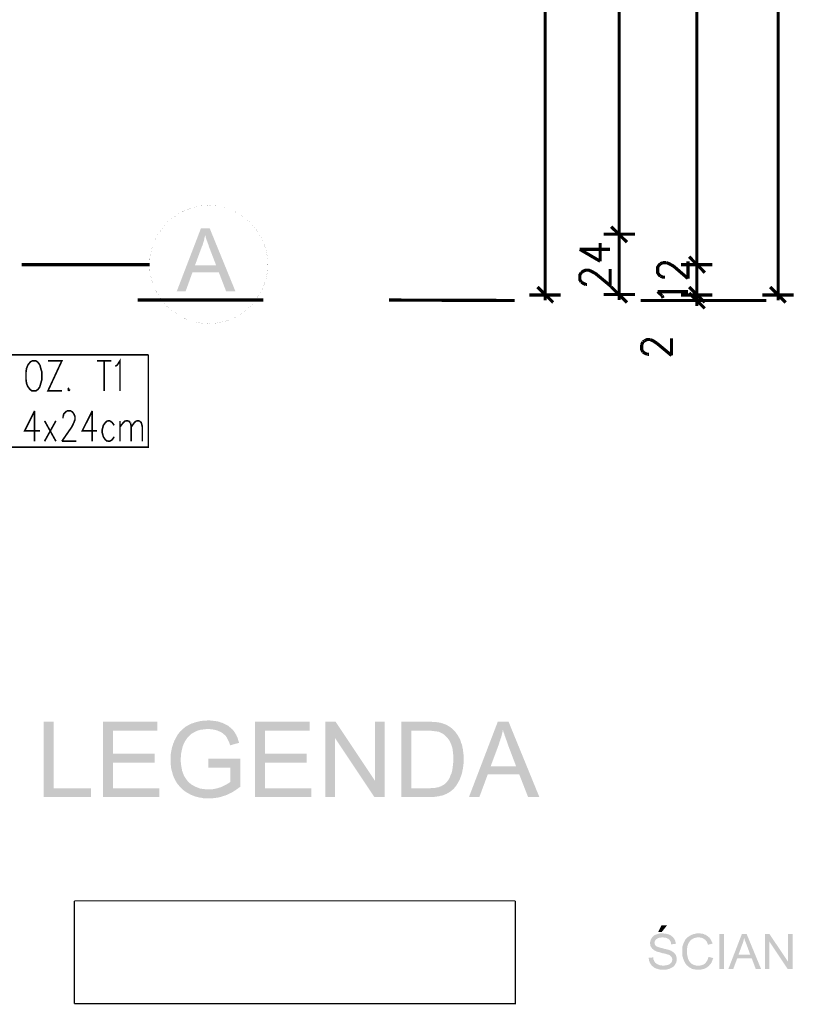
# Model space of a CAD drawing. Header units: millimetres. Extents: x -14047 to 49934, y -21523 to 14989.
# Tile 128 of 256: x 2189 to 2498, y 5005 to 5396. Entities that reach past the tile are written whole.
import ezdxf

# ---------------------------------------------------------------- set-up
doc = ezdxf.new("R2010")
doc.units = ezdxf.units.MM
doc.layers.add('H', color=7, linetype='Continuous')
doc.layers.add('P', color=7, linetype='Continuous')

msp = doc.modelspace()

# ---------------------------------------------------------------- hatches: boundary and pattern name
at = {"layer": 'H', "linetype": 'Continuous'}
for points in [[(2251.895, 5288.311), (2261.508, 5313.353), (2265.033, 5313.353), (2263.183, 5310.708), (2263.093, 5310.093), (2262.918, 5309.563), (2262.828, 5308.944), (2262.653, 5308.329), (2262.478, 5307.799), (2262.303, 5307.179), (2262.123, 5306.564), (2261.858, 5306.034), (2259.129, 5298.625), (2268.652, 5295.895), (2258.159, 5295.895), (2255.424, 5288.311)], [(2271.562, 5288.311), (2268.652, 5295.895), (2259.129, 5298.625), (2267.593, 5298.625), (2264.948, 5305.504), (2264.683, 5306.209), (2264.508, 5306.829), (2264.243, 5307.534), (2264.063, 5308.064), (2263.798, 5308.679), (2263.623, 5309.209), (2263.448, 5309.738), (2263.358, 5310.268), (2263.183, 5310.708), (2265.033, 5313.353), (2275.262, 5288.311)], [(2198.987, 5087.078), (2198.987, 5117.059), (2202.956, 5117.059), (2202.956, 5090.603), (2217.769, 5090.603), (2217.769, 5087.078)], [(2222.529, 5087.078), (2222.529, 5117.059), (2244.226, 5117.059), (2244.226, 5113.53), (2226.498, 5113.53), (2226.498, 5104.361), (2243.166, 5104.361), (2243.166, 5100.832), (2226.498, 5100.832), (2226.498, 5090.603), (2244.931, 5090.603), (2244.931, 5087.078)], [(2273.147, 5107.711), (2272.882, 5108.505), (2272.617, 5109.21), (2272.267, 5109.915), (2272.002, 5110.445), (2271.647, 5111.065), (2271.472, 5111.325), (2271.032, 5111.77), (2270.502, 5112.21), (2269.972, 5112.65), (2269.267, 5113.09), (2268.562, 5113.355), (2267.943, 5113.62), (2267.238, 5113.795), (2266.533, 5113.975), (2265.828, 5114.06), (2265.123, 5114.15), (2264.418, 5114.15), (2254.804, 5114.59), (2255.334, 5115.03), (2255.954, 5115.385), (2256.479, 5115.735), (2257.099, 5115.999), (2257.714, 5116.354), (2258.419, 5116.529), (2259.039, 5116.794), (2259.744, 5116.969), (2260.449, 5117.149), (2261.153, 5117.324), (2261.858, 5117.414), (2262.563, 5117.499), (2263.358, 5117.499), (2264.063, 5117.589), (2264.418, 5117.589), (2265.213, 5117.589), (2266.003, 5117.499), (2266.713, 5117.414), (2267.418, 5117.324), (2268.123, 5117.234), (2268.827, 5117.059), (2269.442, 5116.794), (2270.147, 5116.619), (2270.327, 5116.529), (2271.032, 5116.179), (2271.737, 5115.825), (2272.352, 5115.475), (2272.882, 5115.03), (2273.412, 5114.59), (2273.942, 5114.15), (2274.382, 5113.62), (2274.822, 5113.09), (2275.177, 5112.475), (2275.527, 5111.945), (2275.792, 5111.24), (2276.146, 5110.62), (2276.321, 5109.83), (2276.586, 5109.125), (2276.676, 5108.68)], [(2283.026, 5087.078), (2283.026, 5117.059), (2304.718, 5117.059), (2304.718, 5113.53), (2286.99, 5113.53), (2286.99, 5104.361), (2303.573, 5104.361), (2303.573, 5100.832), (2286.99, 5100.832), (2286.99, 5090.603), (2305.423, 5090.603), (2305.423, 5087.078)], [(2310.977, 5087.078), (2310.977, 5117.059), (2315.121, 5117.059), (2314.856, 5110.62), (2314.856, 5087.078)], [(2330.554, 5087.078), (2314.856, 5110.62), (2315.121, 5117.059), (2330.819, 5093.513)], [(2330.554, 5087.078), (2330.819, 5093.513), (2330.819, 5117.059), (2334.609, 5117.059), (2334.609, 5087.078)], [(2341.223, 5087.078), (2341.223, 5117.059), (2351.541, 5117.059), (2352.511, 5117.059), (2353.306, 5117.059), (2354.101, 5116.969), (2354.891, 5116.969), (2355.511, 5116.884), (2356.126, 5116.794), (2356.746, 5116.704), (2356.921, 5116.619), (2357.625, 5116.444), (2358.33, 5116.179), (2359.035, 5115.914), (2359.655, 5115.56), (2360.27, 5115.21), (2360.8, 5114.855), (2361.24, 5114.5), (2361.86, 5113.975), (2351.451, 5113.53), (2345.192, 5113.53), (2345.192, 5090.603), (2361.685, 5090.078), (2361.155, 5089.633), (2360.625, 5089.193), (2360.45, 5089.103), (2359.83, 5088.753), (2359.215, 5088.398), (2358.595, 5088.133), (2357.89, 5087.873), (2357.096, 5087.608), (2356.831, 5087.608), (2356.216, 5087.428), (2355.511, 5087.343), (2354.806, 5087.253), (2354.101, 5087.163), (2353.306, 5087.078), (2352.601, 5087.078)], [(2368.119, 5087.078), (2379.583, 5117.059), (2383.907, 5117.059), (2381.612, 5113.885), (2381.522, 5113.18), (2381.347, 5112.475), (2380.997, 5111.065), (2380.732, 5110.445), (2380.552, 5109.74), (2380.287, 5109.035), (2380.112, 5108.331), (2376.763, 5099.337), (2388.136, 5096.162), (2375.618, 5096.162), (2372.264, 5087.078)], [(2391.666, 5087.078), (2388.136, 5096.162), (2376.763, 5099.337), (2386.902, 5099.337), (2383.727, 5107.711), (2383.462, 5108.505), (2383.197, 5109.3), (2382.937, 5110.005), (2382.672, 5110.8), (2382.407, 5111.415), (2382.227, 5112.12), (2381.967, 5112.74), (2381.787, 5113.355), (2381.612, 5113.885), (2383.907, 5117.059), (2396.16, 5087.078)], [(2254.274, 5090.078), (2253.834, 5090.518), (2253.305, 5091.048), (2252.865, 5091.573), (2252.425, 5092.103), (2251.985, 5092.633), (2251.63, 5093.253), (2251.28, 5093.957), (2250.925, 5094.572), (2250.66, 5095.192), (2250.395, 5095.807), (2250.22, 5096.512), (2250.045, 5097.217), (2249.865, 5097.837), (2249.69, 5098.542), (2249.605, 5099.337), (2249.515, 5100.042), (2249.425, 5100.747), (2249.425, 5101.541), (2249.425, 5101.891), (2249.425, 5102.686), (2249.425, 5103.391), (2249.515, 5104.096), (2249.605, 5104.801), (2249.78, 5105.506), (2249.865, 5106.211), (2250.045, 5106.921), (2250.31, 5107.626), (2250.485, 5108.331), (2250.75, 5108.945), (2251.015, 5109.65), (2251.28, 5110.095), (2251.63, 5110.8), (2251.985, 5111.415), (2252.335, 5112.035), (2252.78, 5112.56), (2253.22, 5113.18), (2253.749, 5113.62), (2254.274, 5114.15), (2254.804, 5114.59), (2264.418, 5114.15), (2263.623, 5114.15), (2262.918, 5114.06), (2262.123, 5113.975), (2261.418, 5113.885), (2260.804, 5113.71), (2260.184, 5113.53), (2259.744, 5113.355), (2259.039, 5113.005), (2258.419, 5112.65), (2257.804, 5112.3), (2257.274, 5111.855), (2256.744, 5111.325), (2256.569, 5111.15), (2256.039, 5110.62), (2255.689, 5110.005), (2255.244, 5109.385), (2254.894, 5108.77), (2254.629, 5108.151), (2254.364, 5107.536), (2254.189, 5106.831), (2254.014, 5106.211), (2253.834, 5105.506), (2253.749, 5104.801), (2253.569, 5104.096), (2253.569, 5103.301), (2253.485, 5102.596), (2253.485, 5102.156), (2253.485, 5101.361), (2253.569, 5100.572), (2253.659, 5099.777), (2253.749, 5099.072), (2253.924, 5098.367), (2254.014, 5097.657), (2254.274, 5097.042), (2254.454, 5096.427), (2254.719, 5095.807), (2254.894, 5095.452), (2255.244, 5094.837), (2255.689, 5094.222), (2256.129, 5093.603), (2256.569, 5093.073), (2257.099, 5092.633), (2257.629, 5092.193), (2258.244, 5091.838), (2258.864, 5091.488), (2259.569, 5091.133), (2260.274, 5090.868), (2260.889, 5090.603), (2261.593, 5090.428), (2262.303, 5090.338), (2263.008, 5090.253), (2263.713, 5090.163), (2264.508, 5090.163)], [(2361.685, 5090.078), (2345.192, 5090.603), (2352.511, 5090.603), (2353.306, 5090.693), (2354.101, 5090.693), (2354.806, 5090.783), (2355.421, 5090.958), (2356.041, 5091.048), (2356.216, 5091.133), (2357.011, 5091.398), (2357.625, 5091.753), (2358.245, 5092.103), (2358.775, 5092.543), (2358.95, 5092.723), (2359.39, 5093.163), (2359.83, 5093.777), (2360.185, 5094.307), (2360.535, 5095.012), (2360.8, 5095.717), (2361.155, 5096.427), (2361.33, 5097.132), (2361.505, 5097.747), (2361.595, 5098.452), (2361.685, 5099.157), (2361.77, 5099.862), (2361.86, 5100.657), (2361.95, 5101.451), (2361.95, 5103.216), (2361.86, 5104.006), (2361.77, 5104.801), (2361.685, 5105.596), (2361.595, 5106.301), (2361.42, 5107.006), (2361.24, 5107.626), (2360.975, 5108.241), (2360.715, 5108.86), (2360.45, 5109.385), (2360.36, 5109.565), (2359.92, 5110.18), (2359.48, 5110.8), (2358.95, 5111.325), (2358.42, 5111.855), (2357.89, 5112.21), (2357.276, 5112.56), (2356.746, 5112.825), (2356.126, 5113.09), (2355.601, 5113.18), (2354.891, 5113.27), (2354.186, 5113.355), (2353.396, 5113.445), (2352.511, 5113.53), (2351.631, 5113.53), (2361.86, 5113.975), (2362.3, 5113.53), (2362.74, 5113.005), (2363.18, 5112.385), (2363.625, 5111.77), (2363.975, 5111.15), (2364.33, 5110.535), (2364.68, 5109.83), (2364.86, 5109.385), (2365.035, 5108.68), (2365.299, 5108.066), (2365.474, 5107.361), (2365.564, 5106.741), (2365.739, 5106.036), (2365.829, 5105.241), (2365.914, 5104.536), (2366.004, 5103.746), (2366.004, 5102.951), (2366.004, 5101.451), (2366.004, 5100.657), (2365.914, 5099.862), (2365.829, 5099.157), (2365.739, 5098.452), (2365.564, 5097.747), (2365.474, 5097.042), (2365.299, 5096.427), (2365.209, 5096.162), (2364.945, 5095.367), (2364.68, 5094.662), (2364.415, 5093.957), (2364.065, 5093.338), (2363.71, 5092.723), (2363.36, 5092.103), (2363.18, 5091.838), (2362.655, 5091.133), (2362.21, 5090.603)], [(2264.768, 5086.548), (2263.978, 5086.548), (2263.273, 5086.638), (2262.478, 5086.638), (2261.773, 5086.813), (2261.068, 5086.903), (2260.364, 5087.078), (2259.654, 5087.253), (2259.039, 5087.428), (2258.334, 5087.693), (2257.714, 5087.958), (2257.099, 5088.223), (2256.744, 5088.488), (2256.039, 5088.843), (2255.424, 5089.193), (2254.894, 5089.633), (2254.274, 5090.078), (2264.508, 5090.163), (2265.213, 5090.163), (2265.918, 5090.163), (2266.623, 5090.338), (2267.328, 5090.428), (2268.033, 5090.603), (2268.737, 5090.868), (2269.442, 5091.048), (2270.327, 5091.488), (2271.032, 5091.838), (2271.737, 5092.193), (2272.352, 5092.543), (2272.882, 5092.898), (2273.237, 5093.253), (2273.237, 5098.807), (2264.418, 5098.807), (2264.418, 5102.331), (2277.206, 5102.331), (2277.206, 5091.223), (2276.586, 5090.783), (2275.971, 5090.338), (2275.352, 5089.898), (2274.737, 5089.548), (2274.117, 5089.103), (2273.502, 5088.753), (2272.797, 5088.488), (2272.177, 5088.133), (2271.562, 5087.873), (2271.117, 5087.693), (2270.412, 5087.518), (2269.707, 5087.253), (2269.002, 5087.078), (2268.298, 5086.903), (2267.593, 5086.813), (2266.183, 5086.638), (2265.478, 5086.548)], [(2443.429, 5033.461), (2444.749, 5036.11), (2446.953, 5036.11), (2444.839, 5033.461)], [(2449.778, 5019.972), (2445.544, 5020.057), (2445.899, 5020.057), (2446.249, 5020.147), (2446.604, 5020.147), (2446.868, 5020.237), (2447.218, 5020.322), (2447.398, 5020.412), (2447.748, 5020.497), (2448.013, 5020.677), (2448.278, 5020.942), (2448.543, 5021.117), (2448.808, 5021.557), (2448.893, 5021.822), (2448.983, 5022.177), (2448.983, 5022.437), (2448.983, 5022.792), (2448.893, 5023.147), (2448.718, 5023.412), (2448.633, 5023.587), (2448.453, 5023.762), (2448.188, 5024.027), (2447.923, 5024.202), (2447.573, 5024.382), (2447.308, 5024.382), (2446.953, 5024.557), (2446.689, 5024.642), (2446.339, 5024.732), (2445.984, 5024.822), (2445.634, 5024.907), (2445.104, 5024.997), (2444.839, 5025.087), (2444.399, 5025.172), (2444.044, 5025.352), (2443.604, 5025.437), (2443.254, 5025.527), (2442.989, 5025.612), (2442.724, 5025.702), (2442.459, 5025.877), (2442.194, 5025.967), (2441.839, 5026.142), (2441.574, 5026.322), (2441.314, 5026.587), (2441.049, 5026.761), (2440.869, 5027.026), (2440.694, 5027.291), (2440.519, 5027.556), (2440.339, 5027.906), (2440.254, 5028.171), (2440.254, 5028.526), (2440.164, 5028.876), (2440.164, 5029.316), (2440.254, 5029.671), (2440.339, 5030.021), (2440.429, 5030.286), (2440.604, 5030.641), (2440.784, 5030.906), (2440.959, 5031.256), (2445.194, 5031.256), (2444.749, 5031.256), (2444.399, 5031.171), (2443.959, 5031.171), (2443.694, 5031.081), (2443.339, 5030.991), (2443.074, 5030.816), (2442.899, 5030.731), (2442.459, 5030.376), (2442.284, 5030.111), (2442.104, 5029.846), (2442.019, 5029.496), (2441.929, 5029.231), (2442.019, 5028.786), (2442.104, 5028.436), (2442.284, 5028.171), (2442.459, 5027.906), (2442.634, 5027.816), (2442.809, 5027.641), (2443.074, 5027.556), (2443.339, 5027.466), (2443.694, 5027.376), (2444.044, 5027.201), (2444.489, 5027.111), (2444.929, 5027.026), (2445.279, 5026.936), (2445.719, 5026.761), (2446.164, 5026.672), (2446.604, 5026.587), (2446.953, 5026.497), (2447.308, 5026.407), (2447.573, 5026.322), (2447.838, 5026.232), (2448.103, 5026.142), (2448.278, 5026.057), (2448.718, 5025.877), (2449.073, 5025.612), (2449.338, 5025.437), (2449.603, 5025.262), (2449.863, 5024.997), (2450.043, 5024.822), (2450.218, 5024.557), (2450.393, 5024.292), (2450.483, 5024.027), (2450.658, 5023.672), (2450.658, 5023.412), (2450.748, 5023.057), (2450.748, 5022.702), (2450.748, 5022.262), (2450.748, 5021.912), (2450.658, 5021.647), (2450.573, 5021.292), (2450.393, 5020.942), (2450.218, 5020.677), (2450.128, 5020.497), (2449.953, 5020.237)], [(2448.543, 5028.526), (2448.543, 5028.966), (2448.453, 5029.231), (2448.368, 5029.581), (2448.188, 5029.846), (2448.013, 5030.111), (2447.838, 5030.376), (2447.663, 5030.551), (2447.398, 5030.731), (2447.133, 5030.816), (2446.868, 5030.991), (2446.514, 5031.081), (2446.249, 5031.171), (2445.809, 5031.171), (2445.459, 5031.256), (2445.194, 5031.256), (2440.959, 5031.256), (2441.224, 5031.521), (2441.399, 5031.701), (2441.664, 5031.961), (2442.284, 5032.316), (2442.544, 5032.406), (2443.164, 5032.581), (2443.429, 5032.671), (2443.779, 5032.756), (2444.134, 5032.846), (2444.489, 5032.846), (2444.839, 5032.846), (2445.459, 5032.846), (2446.164, 5032.756), (2446.868, 5032.671), (2447.133, 5032.581), (2447.483, 5032.491), (2447.748, 5032.406), (2448.188, 5032.226), (2448.453, 5032.051), (2448.718, 5031.876), (2448.983, 5031.611), (2449.248, 5031.436), (2449.423, 5031.171), (2449.688, 5030.906), (2449.863, 5030.641), (2449.953, 5030.286), (2450.128, 5030.021), (2450.308, 5029.316), (2450.308, 5028.966), (2450.393, 5028.701)], [(2455.067, 5019.972), (2454.802, 5020.147), (2454.627, 5020.412), (2454.362, 5020.677), (2454.188, 5020.942), (2454.013, 5021.292), (2453.833, 5021.557), (2453.748, 5021.912), (2453.568, 5022.262), (2453.303, 5022.967), (2453.218, 5023.232), (2453.128, 5023.587), (2453.038, 5023.937), (2453.038, 5024.292), (2452.953, 5024.907), (2452.953, 5025.612), (2452.953, 5026.142), (2452.953, 5026.497), (2452.953, 5026.846), (2453.038, 5027.201), (2453.038, 5027.556), (2453.128, 5027.816), (2453.218, 5028.171), (2453.303, 5028.436), (2453.393, 5028.786), (2453.568, 5029.051), (2453.923, 5029.846), (2454.098, 5030.111), (2454.273, 5030.466), (2454.537, 5030.731), (2454.717, 5030.906), (2454.982, 5031.171), (2455.242, 5031.436), (2455.772, 5031.786), (2456.037, 5031.961), (2456.392, 5032.141), (2456.742, 5032.316), (2457.007, 5032.406), (2457.362, 5032.581), (2457.712, 5032.671), (2457.977, 5032.671), (2458.332, 5032.756), (2458.682, 5032.846), (2459.037, 5032.846), (2459.387, 5032.846), (2460.272, 5032.846), (2460.622, 5032.756), (2460.977, 5032.756), (2461.242, 5032.671), (2461.592, 5032.581), (2461.856, 5032.406), (2462.211, 5032.316), (2462.476, 5032.141), (2462.741, 5031.961), (2463.006, 5031.786), (2463.271, 5031.611), (2463.536, 5031.346), (2459.477, 5031.256), (2459.127, 5031.256), (2458.772, 5031.256), (2458.417, 5031.171), (2458.067, 5031.081), (2457.802, 5030.991), (2457.447, 5030.906), (2457.187, 5030.731), (2456.922, 5030.551), (2456.477, 5030.286), (2456.302, 5030.111), (2455.862, 5029.581), (2455.687, 5029.316), (2455.507, 5028.966), (2455.332, 5028.701), (2455.157, 5028.081), (2455.067, 5027.816), (2454.982, 5027.466), (2454.892, 5026.761), (2454.892, 5026.407), (2454.802, 5026.142), (2454.802, 5025.792), (2454.802, 5025.352), (2454.892, 5024.997), (2454.892, 5024.642), (2454.982, 5023.937), (2455.067, 5023.672), (2455.157, 5023.322), (2455.242, 5023.057), (2455.332, 5022.702), (2455.507, 5022.352), (2455.687, 5021.997), (2455.862, 5021.732), (2456.037, 5021.467), (2456.212, 5021.207), (2456.742, 5020.762), (2456.922, 5020.677), (2457.272, 5020.497), (2457.537, 5020.322), (2457.892, 5020.237), (2458.242, 5020.147), (2458.507, 5020.057), (2459.212, 5019.972), (2459.302, 5019.972)], [(2463.181, 5028.346), (2463.091, 5028.701), (2462.916, 5029.051), (2462.826, 5029.406), (2462.651, 5029.671), (2462.386, 5029.936), (2462.211, 5030.201), (2462.036, 5030.376), (2461.771, 5030.551), (2461.507, 5030.731), (2461.242, 5030.906), (2460.977, 5030.991), (2460.622, 5031.171), (2460.362, 5031.171), (2460.007, 5031.256), (2459.652, 5031.256), (2463.536, 5031.346), (2463.796, 5031.171), (2463.976, 5030.906), (2464.151, 5030.641), (2464.506, 5030.111), (2464.681, 5029.761), (2464.766, 5029.406), (2464.946, 5029.141), (2465.031, 5028.786)], [(2467.766, 5018.648), (2467.766, 5032.581), (2469.62, 5032.581), (2469.62, 5018.648)], [(2471.295, 5018.648), (2476.674, 5032.581), (2478.614, 5032.581), (2477.644, 5031.171), (2477.554, 5030.816), (2477.464, 5030.466), (2477.379, 5030.201), (2477.289, 5029.846), (2477.204, 5029.496), (2477.114, 5029.231), (2477.024, 5028.876), (2476.849, 5028.526), (2475.35, 5024.382), (2480.639, 5022.882), (2474.82, 5022.882), (2473.235, 5018.648)], [(2482.229, 5018.648), (2480.639, 5022.882), (2475.35, 5024.382), (2480.024, 5024.382), (2478.614, 5028.261), (2478.349, 5028.966), (2478.174, 5029.316), (2478.084, 5029.671), (2477.819, 5030.286), (2477.644, 5030.906), (2477.644, 5031.171), (2478.614, 5032.581), (2484.343, 5018.648)], [(2485.843, 5018.648), (2485.843, 5032.581), (2487.698, 5032.581), (2487.608, 5029.671), (2487.608, 5018.648)], [(2494.927, 5018.648), (2487.608, 5029.671), (2487.698, 5032.581), (2495.017, 5021.647)], [(2494.927, 5018.648), (2495.017, 5021.647), (2495.017, 5032.581), (2496.867, 5032.581), (2496.867, 5018.648)], [(2445.634, 5018.383), (2445.194, 5018.383), (2444.839, 5018.473), (2444.489, 5018.473), (2444.134, 5018.473), (2443.779, 5018.558), (2443.429, 5018.648), (2443.164, 5018.738), (2442.899, 5018.823), (2442.544, 5018.913), (2442.104, 5019.088), (2441.839, 5019.262), (2441.574, 5019.442), (2441.314, 5019.707), (2441.049, 5019.882), (2440.784, 5020.147), (2440.604, 5020.412), (2440.429, 5020.587), (2440.254, 5020.942), (2440.079, 5021.207), (2439.989, 5021.557), (2439.814, 5021.822), (2439.724, 5022.527), (2439.634, 5022.792), (2439.634, 5023.147), (2441.399, 5023.322), (2441.489, 5022.882), (2441.489, 5022.527), (2441.664, 5022.262), (2441.754, 5021.912), (2441.929, 5021.647), (2442.194, 5021.292), (2442.369, 5021.117), (2442.634, 5020.942), (2442.899, 5020.677), (2443.254, 5020.497), (2443.694, 5020.412), (2443.959, 5020.237), (2444.309, 5020.147), (2444.664, 5020.147), (2445.014, 5020.057), (2445.369, 5020.057), (2445.544, 5020.057), (2449.778, 5019.972), (2449.513, 5019.707), (2449.248, 5019.527), (2448.983, 5019.352), (2448.718, 5019.178), (2448.368, 5019.003), (2448.013, 5018.823), (2447.663, 5018.738), (2447.398, 5018.648), (2447.043, 5018.558), (2446.689, 5018.473), (2446.429, 5018.473), (2446.074, 5018.383)], [(2459.477, 5018.383), (2459.127, 5018.383), (2458.682, 5018.473), (2458.332, 5018.473), (2457.977, 5018.558), (2457.627, 5018.558), (2457.362, 5018.648), (2457.007, 5018.738), (2456.742, 5018.823), (2456.477, 5019.003), (2455.952, 5019.262), (2455.507, 5019.527), (2455.067, 5019.972), (2459.302, 5019.972), (2459.652, 5019.972), (2460.007, 5020.057), (2460.362, 5020.147), (2460.712, 5020.237), (2460.977, 5020.322), (2461.332, 5020.412), (2461.592, 5020.587), (2461.856, 5020.762), (2462.211, 5021.117), (2462.386, 5021.292), (2462.561, 5021.557), (2462.741, 5021.822), (2462.916, 5022.087), (2463.091, 5022.437), (2463.181, 5022.792), (2463.271, 5023.057), (2463.446, 5023.497), (2465.296, 5023.057), (2465.031, 5022.352), (2464.946, 5021.997), (2464.766, 5021.732), (2464.681, 5021.382), (2464.506, 5021.117), (2464.326, 5020.852), (2464.151, 5020.587), (2463.886, 5020.322), (2463.536, 5019.882), (2463.271, 5019.707), (2462.916, 5019.442), (2462.651, 5019.262), (2462.386, 5019.088), (2462.121, 5018.913), (2461.771, 5018.823), (2461.507, 5018.738), (2461.152, 5018.648), (2460.802, 5018.558), (2460.537, 5018.473), (2460.182, 5018.473), (2459.832, 5018.383)]]:
    msp.add_hatch(color=256, dxfattribs=at).paths.add_polyline_path(points)

# ---------------------------------------------------------------- linework, layer by layer
at = {"layer": 'P'}
for points, const_width in [([(2491.133, 5287.871), (2491.133, 6925.951)], 1.27), ([(2398.455, 5287.871), (2398.455, 5654.092)], 1.27), ([(2458.772, 5299.95), (2458.772, 5621.991)], 1.27), ([(2427.906, 5610.088), (2427.906, 5311.853)], 1.27), ([(2264.593, 5322.527), (2261.593, 5322.347), (2258.599, 5321.732), (2255.599, 5320.762), (2252.865, 5319.352), (2250.31, 5317.587), (2247.925, 5315.648), (2246.076, 5313.268), (2244.311, 5310.708), (2242.901, 5308.064), (2241.931, 5305.064), (2241.226, 5301.979), (2241.136, 5298.98), (2241.226, 5295.98), (2241.931, 5292.986), (2242.901, 5289.986), (2244.311, 5287.251), (2246.076, 5284.697), (2247.925, 5282.312), (2250.31, 5280.462), (2252.865, 5278.698), (2255.599, 5277.288), (2258.599, 5276.318), (2261.593, 5275.698), (2264.593, 5275.523), (2267.593, 5275.698), (2270.677, 5276.318), (2273.677, 5277.288), (2276.321, 5278.698), (2278.881, 5280.462), (2281.261, 5282.312), (2283.201, 5284.697), (2284.875, 5287.251), (2286.375, 5289.986), (2287.345, 5292.986), (2287.96, 5295.98), (2288.14, 5298.98), (2287.96, 5301.979), (2287.345, 5305.064), (2286.375, 5308.064), (2284.875, 5310.708), (2283.201, 5313.268), (2281.261, 5315.648), (2278.881, 5317.587), (2276.321, 5319.352), (2273.677, 5320.762), (2270.677, 5321.732), (2267.593, 5322.347), (2264.593, 5322.527)], 0.015), ([(2424.731, 5314.058), (2430.996, 5307.889)], 1.27), ([(2430.996, 5307.889), (2424.731, 5314.058)], 1.27), ([(2427.906, 5313.268), (2427.906, 5308.859)], 1.27), ([(2427.906, 5308.859), (2427.906, 5313.268)], 1.27), ([(2421.737, 5311.063), (2434.17, 5311.063)], 1.27), ([(2434.17, 5311.063), (2421.737, 5311.063)], 1.27), ([(2427.906, 5310.093), (2427.906, 5287.871)], 1.27), ([(2412.213, 5305.064), (2420.322, 5300.305)], 1.27), ([(2412.213, 5305.064), (2424.292, 5305.064)], 1.27), ([(2420.322, 5300.305), (2420.322, 5307.534)], 1.27), ([(2455.242, 5293.426), (2455.242, 5300.305)], 1.27), ([(2455.687, 5302.154), (2461.946, 5295.805)], 1.27), ([(2455.687, 5302.154), (2461.946, 5295.805)], 1.27), ([(2458.772, 5301.185), (2458.772, 5296.775)], 1.27), ([(2458.772, 5301.185), (2458.772, 5296.775)], 1.27), ([(2458.772, 5299.95), (2458.772, 5300.745)], 1.27), ([(2241.136, 5298.98), (2190.168, 5298.98)], 1.27), ([(2412.828, 5295.805), (2413.533, 5296.335), (2414.593, 5296.775), (2415.738, 5296.775), (2416.798, 5296.335), (2418.562, 5295.365), (2424.292, 5290.601), (2424.292, 5297.215)], 1.27), ([(2444.309, 5294.395), (2443.779, 5294.835), (2443.164, 5295.805), (2443.164, 5297.92), (2443.779, 5298.805), (2444.309, 5299.335)], 1.27), ([(2444.309, 5299.335), (2445.369, 5299.775)], 1.27), ([(2445.369, 5299.775), (2446.689, 5299.775)], 1.27), ([(2446.689, 5299.775), (2447.748, 5299.335), (2449.513, 5298.365)], 1.27), ([(2449.513, 5298.365), (2455.242, 5293.426)], 1.27), ([(2452.513, 5298.98), (2464.946, 5298.98)], 1.27), ([(2452.513, 5298.98), (2464.946, 5298.98)], 1.27), ([(2458.772, 5298.98), (2458.772, 5286.902)], 1.27), ([(2412.828, 5292.016), (2412.213, 5292.986), (2412.213, 5294.835), (2412.828, 5295.805)], 1.27), ([(2446.074, 5293.956), (2445.369, 5293.956), (2444.309, 5294.395)], 1.27), ([(2395.37, 5290.076), (2401.63, 5283.902)], 1.27), ([(2398.455, 5289.191), (2398.455, 5284.697)], 1.27), ([(2414.593, 5291.046), (2413.533, 5291.571), (2412.828, 5292.016)], 1.27), ([(2415.123, 5291.046), (2414.593, 5291.046)], 1.27), ([(2424.731, 5290.076), (2430.996, 5283.902)], 1.27), ([(2427.906, 5289.281), (2427.906, 5284.872)], 1.27), ([(2461.946, 5283.902), (2455.687, 5290.076)], 1.27), ([(2461.946, 5283.902), (2455.687, 5290.076)], 1.27), ([(2458.772, 5284.697), (2458.772, 5289.191)], 1.27), ([(2458.772, 5284.697), (2458.772, 5289.191)], 1.27), ([(2487.958, 5290.076), (2494.132, 5283.902)], 1.27), ([(2491.133, 5289.191), (2491.133, 5284.697)], 1.27), ([(2286.375, 5284.872), (2236.377, 5284.872)], 1.27), ([(2386.372, 5284.697), (2336.373, 5284.872)], 1.27), ([(2392.196, 5286.902), (2404.629, 5286.902)], 1.27), ([(2421.737, 5287.076), (2434.17, 5287.076)], 1.27), ([(2486.373, 5284.697), (2436.375, 5284.697)], 1.27), ([(2444.929, 5286.637), (2443.164, 5288.221)], 1.27), ([(2443.164, 5288.221), (2455.242, 5288.221)], 1.27), ([(2445.369, 5285.667), (2444.929, 5286.637)], 1.27), ([(2464.946, 5286.902), (2452.513, 5286.902)], 1.27), ([(2464.946, 5286.902), (2452.513, 5286.902)], 1.27), ([(2452.513, 5284.697), (2464.946, 5284.697)], 1.27), ([(2455.687, 5287.691), (2461.946, 5281.522)], 1.27), ([(2458.772, 5286.902), (2458.772, 5282.492)], 1.27), ([(2458.772, 5286.107), (2458.772, 5285.222)], 1.27), ([(2458.772, 5286.107), (2458.772, 5285.487)], 1.27), ([(2484.783, 5286.902), (2497.307, 5286.902)], 1.27), ([(2437.96, 5268.644), (2439.02, 5269.174), (2440.164, 5269.174)], 1.27), ([(2440.164, 5269.174), (2441.399, 5268.644), (2442.989, 5267.589)], 1.27), ([(2448.718, 5262.825), (2448.718, 5269.614)], 1.27), ([(2436.815, 5267.059), (2437.345, 5268.204)], 1.27), ([(2437.345, 5264.235), (2436.815, 5265.204), (2436.815, 5267.059)], 1.27), ([(2437.345, 5268.204), (2437.96, 5268.644)], 1.27), ([(2442.989, 5267.589), (2448.718, 5262.825)], 1.27), ([(2180.999, 5263.09), (2240.606, 5263.09)], 0.635), ([(2240.606, 5263.09), (2240.606, 5226.32), (2181.084, 5226.32)], 0.635), ([(2227.468, 5258.505), (2228.263, 5259.035), (2229.323, 5260.71), (2229.323, 5248.717)], 0.635), ([(2439.02, 5263.265), (2437.96, 5263.795), (2437.345, 5264.235)], 1.27), ([(2439.724, 5263.265), (2439.02, 5263.265)], 1.27), ([(2192.198, 5257.885), (2191.933, 5256.126), (2191.933, 5253.301), (2192.198, 5251.536)], 0.635), ([(2194.312, 5260.71), (2193.518, 5260.09), (2192.723, 5259.035), (2192.198, 5257.885)], 0.635), ([(2195.897, 5260.71), (2194.312, 5260.71)], 0.635), ([(2197.487, 5259.035), (2196.692, 5260.09), (2195.897, 5260.71)], 0.635), ([(2197.752, 5257.885), (2197.487, 5259.035)], 0.635), ([(2197.752, 5251.536), (2198.282, 5253.301), (2198.282, 5256.126), (2197.752, 5257.885)], 0.635), ([(2200.662, 5260.71), (2206.216, 5260.71), (2200.662, 5248.717), (2206.216, 5248.717)], 0.635), ([(2220.149, 5260.71), (2225.883, 5260.71)], 0.635), ([(2223.059, 5260.71), (2223.059, 5248.717)], 0.635), ([(2192.198, 5251.536), (2192.723, 5250.391), (2193.518, 5249.332), (2194.312, 5248.717), (2195.897, 5248.717), (2196.692, 5249.332), (2197.487, 5250.391)], 0.635), ([(2197.487, 5250.391), (2197.752, 5251.536)], 0.635), ([(2209.04, 5249.951), (2208.596, 5249.332)], 0.635), ([(2208.596, 5249.332), (2209.04, 5248.717)], 0.635), ([(2209.04, 5248.717), (2209.39, 5249.332)], 0.635), ([(2195.372, 5240.778), (2191.403, 5232.844), (2197.487, 5232.844)], 0.635), ([(2195.372, 5240.778), (2195.372, 5228.699)], 0.635), ([(2206.656, 5238.488), (2207.011, 5239.633), (2207.451, 5240.073)], 0.635), ([(2206.656, 5237.868), (2206.656, 5238.488)], 0.635), ([(2207.451, 5240.073), (2208.246, 5240.778)], 0.635), ([(2208.246, 5240.778), (2209.83, 5240.778)], 0.635), ([(2209.83, 5240.778), (2210.625, 5240.073)], 0.635), ([(2210.625, 5240.073), (2210.98, 5239.633)], 0.635), ([(2210.98, 5239.633), (2211.42, 5238.488), (2211.42, 5237.253), (2210.98, 5236.108)], 0.635), ([(2218.299, 5240.778), (2214.33, 5232.844), (2220.149, 5232.844)], 0.635), ([(2218.299, 5240.778), (2218.299, 5228.699)], 0.635), ([(2199.337, 5228.699), (2203.836, 5236.813)], 0.635), ([(2203.836, 5228.699), (2199.337, 5236.813)], 0.635), ([(2210.98, 5236.108), (2210.185, 5234.429), (2206.216, 5228.699)], 0.635), ([(2224.293, 5236.813), (2223.499, 5236.108), (2222.709, 5235.048), (2222.269, 5233.284)], 0.635), ([(2225.353, 5236.813), (2224.293, 5236.813)], 0.635), ([(2227.028, 5235.048), (2226.233, 5236.108), (2225.353, 5236.813)], 0.635), ([(2229.323, 5228.699), (2229.323, 5236.813)], 0.635), ([(2229.323, 5234.429), (2230.643, 5236.108), (2231.437, 5236.813)], 0.635), ([(2231.437, 5236.813), (2232.672, 5236.813)], 0.635), ([(2232.672, 5236.813), (2233.467, 5236.108)], 0.635), ([(2233.467, 5236.108), (2233.817, 5234.429), (2233.817, 5228.699)], 0.635), ([(2233.817, 5234.429), (2235.052, 5236.108), (2235.847, 5236.813)], 0.635), ([(2235.847, 5236.813), (2236.992, 5236.813)], 0.635), ([(2236.992, 5236.813), (2237.787, 5236.108), (2238.227, 5234.429), (2238.227, 5228.699)], 0.635), ([(2222.269, 5233.284), (2222.269, 5232.139)], 0.635), ([(2222.269, 5232.139), (2222.709, 5230.464), (2223.499, 5229.314), (2224.293, 5228.699)], 0.635), ([(2225.353, 5228.699), (2226.233, 5229.314), (2227.028, 5230.464)], 0.635), ([(2206.216, 5228.699), (2211.95, 5228.699)], 0.635), ([(2224.293, 5228.699), (2225.353, 5228.699)], 0.635), ([(2386.552, 5045.809), (2386.552, 5004.889), (2211.155, 5004.889)], 0.475), ([(2211.155, 5004.889), (2211.155, 5045.809)], 0.475), ([(2211.155, 5045.809), (2386.552, 5045.809)], 0.475)]:
    msp.add_lwpolyline(points, dxfattribs=dict(at, const_width=const_width))

doc.saveas('drawing.dxf')
